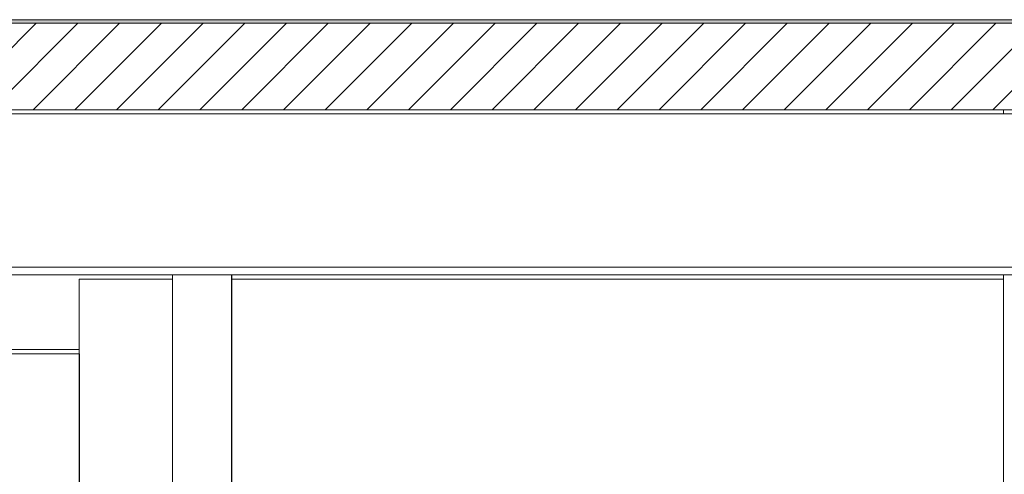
# Model space of a CAD drawing. Header units: millimetres. Extents: x 17009 to 157603, y -19950 to 21829.
# Tile 144 of 208: x 49743 to 52245, y 12363 to 13519. Entities that reach past the tile are written whole.
import ezdxf

# ---------------------------------------------------------------- set-up
doc = ezdxf.new("R2010")
doc.units = ezdxf.units.MM
doc.header["$MEASUREMENT"] = 0
for name, color, linetype in [('01-STR_Dalles.ARCHI', 7, 'Continuous'), ('04-SOE_Cloisons .ARCHI', 7, 'Continuous'), ('04-SOE_Faux Plafond.ARCHI', 7, 'Continuous'), ('04-SOE_Revetement de sol.ARCHI', 7, 'Continuous'), ('06-REP _ EQUIP MOBI _ Fluides.ARCHI', 7, 'Continuous')]:
    doc.layers.add(name, color=color, linetype=linetype)

# ---------------------------------------------------------------- blocks, each defined once
blk = doc.blocks.new('Élément de coupe_56_1')
at = {"layer": '01-STR_Dalles.ARCHI', "linetype": 'Continuous', "lineweight": 0, "true_color": 0x000000}
h = blk.add_hatch(dxfattribs=at)
h.set_pattern_fill('Hachure_simple_0001', color=18, style=0, pattern_type=2)
h.set_pattern_definition([(45, (0, 0), (-53.03301, 53.03301), [])])
h.paths.add_polyline_path([(30462.5, 13290), (77255.2, 13290), (77255.2, 13510), (30462.5, 13510)])
at = {"layer": '01-STR_Dalles.ARCHI', "color": 7, "linetype": 'Continuous', "lineweight": 5}
for p, q in [((77255.2, 13510), (47432.8, 13510)), ((77255.2, 13290), (30462.5, 13290))]:
    blk.add_line(p, q, dxfattribs=at)
blk = doc.blocks.new('Élément de coupe_179_1')
at = {"layer": '04-SOE_Cloisons .ARCHI', "color": 7, "linetype": 'Continuous', "lineweight": 5}
for p, q in [((52243.7, 13519), (52243.7, 13518.6)), ((52243.7, 13290), (52243.7, 13280)), ((52243.7, 12870), (52243.7, 10219))]:
    blk.add_line(p, q, dxfattribs=at)
blk = doc.blocks.new('Élément de coupe_487_1')
at = {"layer": '04-SOE_Faux Plafond.ARCHI', "color": 7, "linetype": 'Continuous', "lineweight": 5}
for p, q in [((77255.2, 13280), (47432.8, 13280)), ((58763.3, 12890), (47432.8, 12890)), ((58763.3, 12870), (47432.8, 12870))]:
    blk.add_line(p, q, dxfattribs=at)
blk = doc.blocks.new('Élément de coupe_558_1')
at = {"layer": '04-SOE_Revetement de sol.ARCHI', "linetype": 'Continuous', "lineweight": 0, "true_color": 0x3f3f3f}
blk.add_hatch(color=250, dxfattribs=at).paths.add_polyline_path([(47432.8, 13518.6), (47432.8, 13510), (77255.2, 13510), (77255.2, 13518.6)])
at = {"layer": '04-SOE_Revetement de sol.ARCHI', "color": 7, "linetype": 'Continuous', "lineweight": 5}
blk.add_line((77255.2, 13518.6), (47432.8, 13518.6), dxfattribs=at)
blk = doc.blocks.new('Élément de coupe_571_1')
at = {"layer": '04-SOE_Faux Plafond.ARCHI', "color": 252, "linetype": 'Continuous', "lineweight": 5}
blk.add_line((47473.3, 12680), (49894.2, 12680), dxfattribs=at)
blk = doc.blocks.new('Élément de coupe_842_1')
at = {"layer": '06-REP _ EQUIP MOBI _ Fluides.ARCHI', "color": 7, "linetype": 'Continuous', "lineweight": 5}
for p, q in [((50131.3, 10980), (50131.3, 12870)), ((50281.3, 10980), (50281.3, 12870)), ((50282.3, 10980), (50282.3, 12870)), ((50198.6, 10230), (50203.7, 10230))]:
    blk.add_line(p, q, dxfattribs=at)
blk = doc.blocks.new('Élément de coupe_936_1')
at = {"layer": '04-SOE_Cloisons .ARCHI', "color": 7, "linetype": 'Continuous', "lineweight": 5}
blk.add_line((47243, 13519), (52243.7, 13519), dxfattribs=at)
blk = doc.blocks.new('Élément de coupe_1019_1')
at = {"layer": '04-SOE_Cloisons .ARCHI', "color": 7, "linetype": 'Continuous', "lineweight": 5}
for p, q in [((49894.2, 12859), (50131.3, 12859)), ((49894.2, 12859), (49894.2, 12669)), ((50282.3, 12859), (52243.7, 12859)), ((49894.2, 12669), (49894.2, 12330))]:
    blk.add_line(p, q, dxfattribs=at)
blk = doc.blocks.new('Élément de coupe_1098_1')
at = {"layer": '04-SOE_Cloisons .ARCHI', "color": 7, "linetype": 'Continuous', "lineweight": 5}
for p, q in [((49894.3, 12669), (47472.9, 12669)), ((49894.3, 10980), (49894.3, 12669))]:
    blk.add_line(p, q, dxfattribs=at)

msp = doc.modelspace()

# ---------------------------------------------------------------- block references
at = {"layer": '01-STR_Dalles.ARCHI', "lineweight": 0}
msp.add_blockref('Élément de coupe_56_1', (0, 0), dxfattribs=at)
at = {"layer": '04-SOE_Cloisons .ARCHI', "lineweight": 0}
for name in ['Élément de coupe_936_1', 'Élément de coupe_179_1', 'Élément de coupe_1019_1', 'Élément de coupe_1098_1']:
    msp.add_blockref(name, (0, 0), dxfattribs=at)
at = {"layer": '04-SOE_Faux Plafond.ARCHI', "lineweight": 0}
for name in ['Élément de coupe_487_1', 'Élément de coupe_571_1']:
    msp.add_blockref(name, (0, 0), dxfattribs=at)
at = {"layer": '04-SOE_Revetement de sol.ARCHI', "lineweight": 0}
msp.add_blockref('Élément de coupe_558_1', (0, 0), dxfattribs=at)
at = {"layer": '06-REP _ EQUIP MOBI _ Fluides.ARCHI', "lineweight": 0}
msp.add_blockref('Élément de coupe_842_1', (0, 0), dxfattribs=at)

doc.saveas('drawing.dxf')
